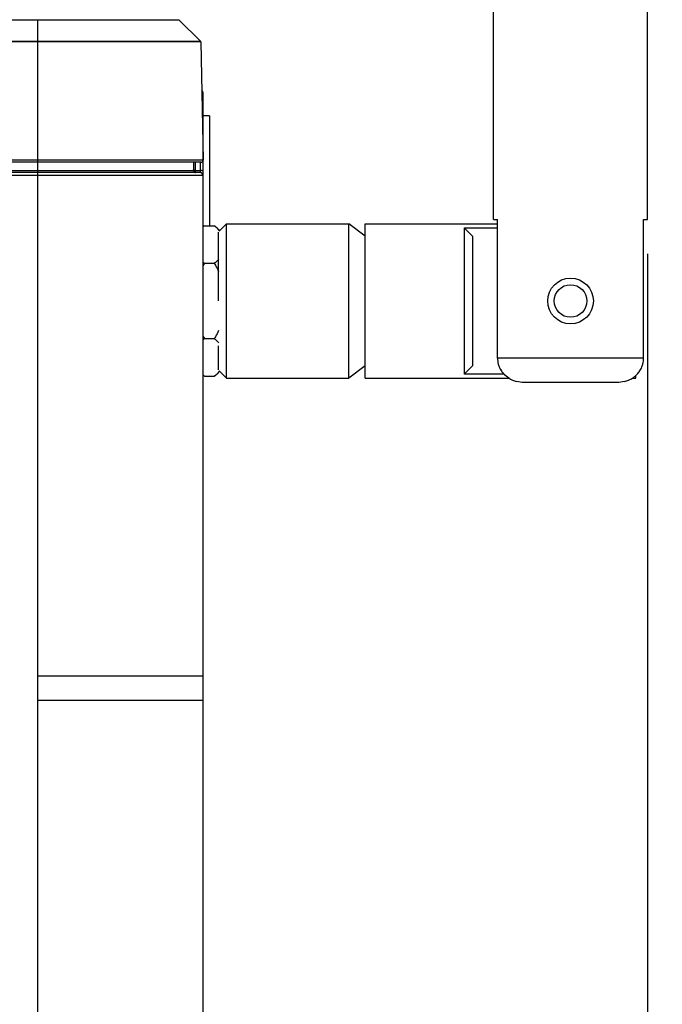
# Model space of a CAD drawing. Header units: inches. Extents: x 0 to 34, y 0 to 22.
# Tile 66 of 136: x 27.2 to 28.3, y 5.2 to 7. Entities that reach past the tile are written whole.
import ezdxf

# ---------------------------------------------------------------- set-up
doc = ezdxf.new("R2010")
doc.units = ezdxf.units.IN
doc.header["$LTSCALE"] = 1.87
doc.header["$MEASUREMENT"] = 0
doc.layers.get('0').update_dxf_attribs({"linetype": 'CONTINUOUS'})
doc.layers.add('02___PRT_ALL_AXES', color=7, linetype='CONTINUOUS')
doc.layers.add('DIMENSIONS', color=7, linetype='CONTINUOUS')
doc.styles.get("Standard").update_dxf_attribs({"font": 'txt', "width": 0.8})
doc.dimstyles.new('DIMSTYLE_1', dxfattribs={"dimtxt": 0.125, "dimasz": 0.18, "dimexe": 0.125, "dimexo": 0.0625, "dimgap": 0.0625, "dimtad": 0, "dimtih": 1, "dimtoh": 1, "dimdec": 3, "dimlfac": 1.333333, "dimzin": 4, "dimdsep": 46, "dimtxsty": 'STANDARD', "dimblk": '_FILLED', "dimblk1": '_FILLED', "dimblk2": '_FILLED', "dimcen": 0.09, "dimadec": 0, "dimazin": 0, "dimtp": 0.001, "dimtm": 0.001, "dimtfac": 1, "dimtdec": 3, "dimtofl": 0, "dimtmove": 0, "dimatfit": 3, "dimldrblk": '_FILLED', "dimfxl": 1, "dimtolj": 1, "dimtzin": 4, "dimarcsym": 0})

# ---------------------------------------------------------------- blocks, each defined once
blk = doc.blocks.new('_FILLED')
at = {"color": 0, "linetype": 'BYBLOCK'}
blk.add_solid([(0, 0), (-1, 0.1736), (-1, -0.1736)], dxfattribs=at)
blk = doc.blocks.new('*D30')
at = {"layer": 'DIMENSIONS', "color": 2, "linetype": 'CONTINUOUS'}
for p, q in [((28.3166, 6.5834), (28.3166, 3.3803)), ((20.8546, 5.0575), (20.8546, 3.3803)), ((20.8546, 3.5053), (23.8106, 3.5053)), ((28.3166, 3.5053), (25.3606, 3.5053))]:
    blk.add_line(p, q, dxfattribs=at)
at = {"layer": 'DIMENSIONS', "color": 2, "linetype": 'CONTINUOUS', "xscale": 0.18, "yscale": 0.18, "zscale": 0.18, "rotation": 180}
blk.add_blockref('_FILLED', (20.8546, 3.5053), dxfattribs=at)
at = {"layer": 'DIMENSIONS', "color": 2, "linetype": 'CONTINUOUS', "xscale": 0.18, "yscale": 0.18, "zscale": 0.18}
blk.add_blockref('_FILLED', (28.3166, 3.5053), dxfattribs=at)
at = {"layer": 'DIMENSIONS', "color": 2, "linetype": 'CONTINUOUS', "insert": (24.5856, 3.5678), "char_height": 0.125, "width": 1.425, "attachment_point": 2, "line_spacing_factor": 0.9}
blk.add_mtext('9.949{\\Ftxt.shx;\\W1.000000;\\H0.125000; }[252.71]', dxfattribs=at)
blk = doc.blocks.new('*D31')
at = {"layer": 'DIMENSIONS', "color": 2, "linetype": 'CONTINUOUS'}
for p, q in [((28.2396, 8.949), (29.9172, 8.949)), ((29.7922, 8.949), (29.7922, 6.7272)), ((29.7922, 4.2553), (29.7922, 6.4772)), ((22.0463, 4.2553), (29.9172, 4.2553))]:
    blk.add_line(p, q, dxfattribs=at)
at = {"layer": 'DIMENSIONS', "color": 2, "linetype": 'CONTINUOUS', "xscale": 0.18, "yscale": 0.18, "zscale": 0.18}
for p, rotation in [((29.7922, 8.949), 90), ((29.7922, 4.2553), 270)]:
    blk.add_blockref('_FILLED', p, dxfattribs=dict(at, rotation=rotation))
at = {"layer": 'DIMENSIONS', "color": 2, "linetype": 'CONTINUOUS', "insert": (29.7922, 6.6647), "char_height": 0.125, "width": 1.425, "attachment_point": 2, "line_spacing_factor": 0.9}
blk.add_mtext('6.258{\\Ftxt.shx;\\W1.000000;\\H0.125000; }[158.96]', dxfattribs=at)

msp = doc.modelspace()

# ---------------------------------------------------------------- linework, layer by layer
at = {"color": 7, "linetype": 'CONTINUOUS'}
for p, q in [((21.8114, 7.00727), (27.2114, 7.00726)), ((27.2114, 7.0077), (27.2114, 7.00726)), ((27.2114, 7.00727), (27.4577, 7.00727)), ((27.2114, 7.00726), (27.2114, 6.96839)), ((27.4577, 7.00727), (27.4667, 7.00727)), ((27.4667, 7.00727), (27.46758, 7.00727)), ((27.46758, 7.00726), (27.50714, 6.96839)), ((27.50715, 6.96839), (27.46759, 7.00727)), ((27.2114, 6.96839), (21.8114, 6.96839)), ((27.2114, 6.96734), (21.8114, 6.96734)), ((27.50505, 6.96839), (27.2114, 6.96839)), ((27.2114, 6.96734), (27.2114, 6.96839)), ((27.4987, 6.96734), (27.2114, 6.96735)), ((27.2114, 6.96734), (27.2114, 4.54168)), ((27.5076, 6.96735), (27.4987, 6.96734)), ((27.50715, 6.96839), (27.50505, 6.96839)), ((27.5076, 6.96734), (27.51133, 6.75329)), ((27.5114, 4.67347), (27.5114, 6.87547)), ((27.52301, 6.83377), (27.5114, 6.83377)), ((27.52301, 6.83377), (27.52301, 6.63461)), ((27.51133, 6.75329), (21.51295, 6.75329)), ((27.50758, 6.74947), (21.51669, 6.74947)), ((27.49415, 6.74947), (27.49415, 6.73447)), ((27.4979, 6.73072), (27.4979, 6.74947)), ((27.50615, 6.74947), (27.50615, 6.73072)), ((27.5114, 6.72547), (21.51302, 6.72547)), ((27.50615, 6.73072), (21.51827, 6.73072)), ((21.55217, 6.73447), (27.49415, 6.73447)), ((27.49428, 6.73532), (27.49415, 6.73558)), ((27.4979, 6.7346), (27.50615, 6.7346)), ((27.51462, 6.63461), (27.53138, 6.63461)), ((27.54138, 6.62508), (27.55404, 6.63774)), ((27.55404, 6.63774), (27.77549, 6.63774)), ((27.55404, 6.3587), (27.55404, 6.63774)), ((27.80502, 6.61559), (27.77549, 6.63774)), ((27.77549, 6.3587), (27.77549, 6.63774)), ((27.80502, 6.63774), (28.04477, 6.63774)), ((27.80502, 6.3587), (27.80502, 6.63774)), ((28.03755, 6.64586), (28.04477, 6.64586)), ((28.04477, 6.39488), (28.04477, 6.64586)), ((28.30937, 6.64586), (28.31659, 6.64586)), ((28.30937, 6.39488), (28.30937, 6.64586)), ((27.53927, 6.49822), (27.53927, 6.62298)), ((27.98514, 6.63052), (28.04477, 6.63052)), ((27.98514, 6.36592), (27.98514, 6.63052)), ((27.9999, 6.3816), (27.9999, 6.61485)), ((27.51139, 6.56176), (27.51462, 6.56642)), ((27.51462, 6.56642), (27.53138, 6.56642)), ((27.51462, 6.43003), (27.51139, 6.43468)), ((27.51462, 6.43003), (27.53138, 6.43003)), ((27.53927, 6.37347), (27.53927, 6.41702)), ((28.30937, 6.39488), (28.04477, 6.39488)), ((27.54138, 6.37136), (27.55404, 6.3587)), ((27.80502, 6.38085), (27.77549, 6.3587)), ((27.51462, 6.36183), (27.53138, 6.36183)), ((27.55404, 6.3587), (27.77549, 6.3587)), ((27.80502, 6.3587), (28.06523, 6.3587)), ((28.05653, 6.36592), (27.98514, 6.36592)), ((28.26137, 6.35058), (28.09277, 6.35058)), ((28.28891, 6.3587), (28.29518, 6.3587)), ((28.29518, 6.3587), (28.29518, 6.36335)), ((27.2114, 5.81947), (27.5114, 5.81947)), ((27.5114, 5.77447), (27.2114, 5.77447))]:
    msp.add_line(p, q, dxfattribs=at)
for centre, radius, start, end in [((27.50615, 6.87547), 0.00525, 0, 55.27202), ((27.50758, 6.75322), 0.00375, 270.00008, 1), ((27.4979, 6.73447), 0.00375, 180, 270), ((27.50615, 6.72547), 0.00525, 0, 90), ((27.52976, 6.61021), 0.02872, 121.81099, 129.88572), ((27.51266, 6.60452), 0.03543, 35.59997, 58.12115), ((27.51614, 6.61008), 0.02888, 48.57743, 58.1559), ((25.78858, 4.54666), 3.02776, 43.08442, 43.49189), ((27.52994, 6.59107), 0.02902, 230.16431, 238.14639), ((27.52976, 6.40562), 0.02872, 121.8111, 129.88208), ((28.08708, 6.39491), 0.04231, 180.04694, 195.10646), ((28.26706, 6.39491), 0.04231, 344.89354, 359.95306), ((27.51266, 6.39192), 0.03543, 301.87885, 324.40003), ((25.78858, 8.44978), 3.02776, 316.50811, 316.91558), ((28.08704, 6.39492), 0.04227, 195.13155, 199.81085), ((28.0877, 6.39517), 0.04299, 199.82875, 210.70797), ((28.08849, 6.39568), 0.04392, 210.74868, 220.87998), ((28.08903, 6.39613), 0.04462, 220.86452, 225.9681), ((28.26511, 6.39613), 0.04462, 314.0319, 319.13549), ((28.26564, 6.39568), 0.04392, 319.12003, 329.25132), ((28.26643, 6.39517), 0.04299, 329.29203, 340.17126), ((28.2671, 6.39492), 0.04227, 340.18916, 344.86845), ((27.52994, 6.38649), 0.02902, 230.16101, 238.14643), ((28.09108, 6.399), 0.04817, 240.88279, 246.65909), ((28.09185, 6.40082), 0.05015, 246.68248, 255.80518), ((28.26229, 6.40082), 0.05015, 284.19482, 293.31752), ((28.26305, 6.399), 0.04817, 293.34091, 299.11721), ((28.26373, 6.39778), 0.04677, 299.11878, 309.01268), ((28.26455, 6.39673), 0.04545, 309.04344, 312.5349), ((28.26495, 6.39629), 0.04485, 312.53946, 314.03144)]:
    msp.add_arc(centre, radius, start, end, dxfattribs=at)
for points, knots in [([(27.4979, 6.7346), (27.4975, 6.7346), (27.49673, 6.73463), (27.49582, 6.73475), (27.49518, 6.7349), (27.4948, 6.73502), (27.4945, 6.73515), (27.49434, 6.73526), (27.49428, 6.73532)], [0, 0, 0, 0, 0.3219759, 0.6122468, 0.736812, 0.8438776, 0.9316991, 1, 1, 1, 1]), ([(27.5114, 6.73322), (27.5114, 6.73327), (27.51138, 6.73336), (27.5113, 6.7335), (27.51117, 6.73363), (27.51091, 6.73381), (27.51047, 6.73402), (27.50982, 6.73422), (27.50903, 6.73438), (27.50813, 6.7345), (27.50716, 6.73458), (27.50649, 6.7346), (27.50615, 6.7346)], [0, 0, 0, 0, 0.024237, 0.0513789, 0.0834196, 0.1214568, 0.2169946, 0.3381832, 0.4820778, 0.6441247, 0.8188482, 1, 1, 1, 1]), ([(27.53525, 6.63173), (27.53644, 6.63068), (27.53855, 6.62846), (27.54025, 6.62592), (27.54098, 6.62465)], [0, 0, 0, 0, 0.5214071, 1, 1, 1, 1]), ([(27.53937, 6.57387), (27.53837, 6.57247), (27.53595, 6.56969), (27.53302, 6.56744), (27.53138, 6.56642)], [0, 0, 0, 0, 0.4694926, 1, 1, 1, 1]), ([(27.53138, 6.56642), (27.53225, 6.56533), (27.53549, 6.56079), (27.53786, 6.55568), (27.53928, 6.55176)], [0, 0, 0, 0, 0.250341, 1, 1, 1, 1]), ([(27.53928, 6.44468), (27.53786, 6.44076), (27.53549, 6.43565), (27.53225, 6.43111), (27.53138, 6.43003)], [0, 0, 0, 0, 0.7496583, 1, 1, 1, 1]), ([(27.53138, 6.43003), (27.53302, 6.429), (27.53595, 6.42676), (27.53837, 6.42398), (27.53937, 6.42258)], [0, 0, 0, 0, 0.5305057, 1, 1, 1, 1]), ([(27.54097, 6.37179), (27.53991, 6.36991), (27.53715, 6.36612), (27.53349, 6.36315), (27.53138, 6.36183)], [0, 0, 0, 0, 0.4638841, 1, 1, 1, 1])]:
    msp.add_open_spline(points, degree=3, knots=knots, dxfattribs=at)
for points in [[(28.06764, 6.35692), (28.06415, 6.35886), (28.06088, 6.36127), (28.05801, 6.36405)], [(28.09277, 6.35058), (28.08833, 6.35058), (28.08385, 6.35112), (28.07955, 6.35221)], [(28.27459, 6.35221), (28.27028, 6.35112), (28.26581, 6.35058), (28.26137, 6.35058)]]:
    msp.add_open_spline(points, degree=3, dxfattribs=at)
at = {"layer": '02___PRT_ALL_AXES', "color": 7, "linetype": 'CONTINUOUS'}
for p, q in [((28.03755, 6.64586), (28.03755, 7.17736)), ((28.31659, 6.64586), (28.31659, 7.17736))]:
    msp.add_line(p, q, dxfattribs=at)
for radius in [0.04134, 0.02953]:
    msp.add_circle((28.17707, 6.49822), radius, dxfattribs=at)

# ---------------------------------------------------------------- dimensions: what is measured, and where the dimension line sits
at = {"layer": 'DIMENSIONS', "color": 2, "linetype": 'CONTINUOUS'}
for base, p1, p2, angle, picture, middle in [((29.79223, 8.94901), (21.98384, 4.25533), (28.17707, 8.94901), 90, '*D31', (29.79223, 6.60217)), ((20.85463, 3.50533), (28.31659, 6.64586), (20.85463, 5.11997), 180, '*D30', (24.58561, 3.50533))]:
    dim = msp.add_linear_dim(base=base, p1=p1, p2=p2, angle=angle, dimstyle='DIMSTYLE_1', dxfattribs=at)
    dim.commit()
    dim.dimension.update_dxf_attribs({"geometry": picture, "text_midpoint": middle, "dimtype": 160})

doc.saveas('drawing.dxf')
